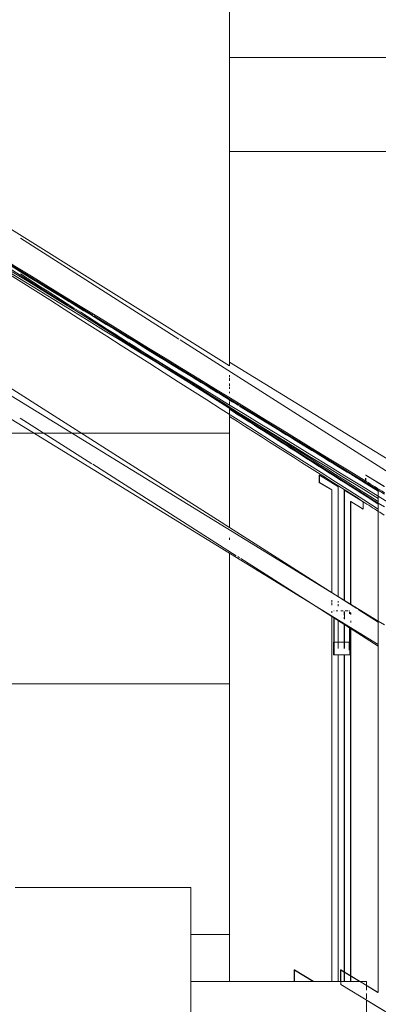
# Model space of a CAD drawing. Header units: millimetres. Extents: x -121668 to 127737, y 1553 to 34854.
# Tile 55 of 94: x 96728 to 97300, y 8714 to 10285. Entities that reach past the tile are written whole.
import ezdxf

# ---------------------------------------------------------------- set-up
doc = ezdxf.new("R2010")
doc.units = ezdxf.units.MM
for name, color, linetype, lineweight in [('A-DETL-THIN', 151, 'Continuous', 9), ('A-FLOR', 192, 'Continuous', 9), ('A-FLOR-HRAL', 11, 'Continuous', 9), ('A-WALL', 113, 'Continuous', 20), ('A-WALL-PATT', 111, 'Continuous', 20)]:
    doc.layers.add(name, color=color, linetype=linetype, lineweight=lineweight)

# ---------------------------------------------------------------- blocks, each defined once
blk = doc.blocks.new('Railings 6 - Railings 6-15750741-Copy of GBP_SOUTH ELEVATION')
at = {"layer": 'A-FLOR-HRAL'}
for p, q in [((92381.8, 9829.1), (92003.6, 10070)), ((92003.7, 10070.2), (92421.3, 9813.9)), ((92558.9, 9775.6), (92306, 9936.7)), ((92787.1, 9380.7), (91956.2, 9909.8)), ((91953.8, 9892.1), (92876.9, 9325.5)), ((91944.8, 9860.1), (92876.9, 9288)), ((92563.9, 9713.2), (92384, 9827.8)), ((92423, 9812.8), (92876.9, 9534.3)), ((93666.8, 9070.1), (92561, 9774.3)), ((92639.3, 9738.8), (93728.6, 9070.1)), ((92876.9, 9513.9), (92563.9, 9713.2)), ((92420.1, 9576.4), (92305.9, 9649.2)), ((92650.3, 9429.8), (92421.3, 9575.7)), ((92782.6, 9546.8), (92782.6, 9558.5)), ((92783, 9558.5), (92782.6, 9558.5)), ((92813, 9540.3), (92783, 9558.5)), ((92783, 9558.5), (92783, 9546.8)), ((92783, 9558.3), (92812.4, 9540.5)), ((92856.9, 9558.5), (92856.4, 9558.5)), ((92886.9, 9540.3), (92856.9, 9558.5)), ((92856.9, 9558.3), (92886.2, 9540.5)), ((92802.6, 9534.7), (92782.6, 9546.8)), ((92782.6, 9546.8), (92783, 9546.8)), ((92783, 9546.8), (92803, 9534.7)), ((92812.6, 9540.3), (92813, 9540.3)), ((92812.6, 9540.1), (92812.6, 9365)), ((92813, 9364.7), (92813, 9540.3)), ((92856.4, 9551.1), (92856.4, 9553.7)), ((92869.6, 9538.8), (92856.4, 9546.8)), ((92856.4, 9546.8), (92856.9, 9546.8)), ((92856.9, 9553.6), (92856.9, 9546.8)), ((92856.9, 9546.8), (92876.9, 9534.7)), ((92802.6, 9371.1), (92802.6, 9534.7)), ((92803, 9534.7), (92802.6, 9534.7)), ((92803, 9534.7), (92803, 9370.9)), ((92822.6, 9358.5), (92822.6, 9534.2)), ((92823, 9534.2), (92822.6, 9534.2)), ((92853, 9516), (92823, 9534.2)), ((92823, 9534.2), (92823, 9358.2)), ((92823.3, 9533.8), (92852.6, 9516)), ((92876.4, 9534.7), (92869.6, 9538.8)), ((92876.4, 9522.2), (92876.4, 9534.7)), ((92876.9, 9534.7), (92876.4, 9534.7)), ((92876.9, 9534.7), (92876.9, 9524.8)), ((92876.9, 9534.3), (92886.7, 9528.2)), ((92876.9, 9524.7), (92876.9, 8732.4)), ((92832.6, 9516.5), (92832.6, 9352.5)), ((92832.6, 9516.5), (92833, 9516.5)), ((92833, 9352.2), (92833, 9516.5)), ((92833, 9516.5), (92853, 9504.3)), ((92852.6, 9504.3), (92833, 9516.2)), ((92852.6, 9516), (92852.6, 9504.6)), ((92852.6, 9516), (92853, 9516)), ((92853, 9504.3), (92853, 9516)), ((92876.4, 8732.5), (92876.4, 9522.2)), ((92886.5, 9507.8), (92876.9, 9513.9)), ((92853, 9504.3), (92852.6, 9504.3)), ((92655.7, 9426.4), (92652.6, 9428.4)), ((92764.4, 9357.2), (92657.7, 9425.1)), ((92842.7, 9345.3), (92787.3, 9380.6)), ((92876.9, 9285.6), (92764.4, 9357.2)), ((92802.6, 9355.3), (92802.6, 9358.6)), ((92802.6, 9351.3), (92802.6, 9354.3)), ((92803, 9358.3), (92803, 9354.9)), ((92803, 9354), (92803, 9351.1)), ((92812.6, 9352.2), (92812.6, 9349.6)), ((92813, 9355.1), (92813, 9357.4)), ((92813, 9349.4), (92813, 9351.8)), ((92802.6, 9338.9), (92802.6, 9341.3)), ((92803, 9341), (92803, 9338.6)), ((92806.6, 9341.7), (92806.2, 9341.7)), ((92809.6, 9341.7), (92812.1, 9341.7)), ((92812.1, 9341.7), (92809.6, 9341.7)), ((92817.1, 9341.7), (92821.1, 9341.7)), ((92821.1, 9341.7), (92817.1, 9341.7)), ((92822.6, 9338.2), (92822.6, 9340.7)), ((92822.6, 9335), (92822.6, 9337.5)), ((92823, 9340.3), (92823, 9337.9)), ((92823, 9337.3), (92823, 9334.7)), ((92823.9, 9341.7), (92828.7, 9341.7)), ((92828.7, 9341.7), (92823.9, 9341.7)), ((92831.2, 9341.7), (92831.5, 9341.7)), ((92831.2, 9337.2), (92831.2, 9340.1)), ((92831.5, 9339.8), (92831.5, 9337)), ((92832.6, 9339), (92832.6, 9336.3)), ((92833, 9336.1), (92833, 9338.7)), ((92876.9, 9323.5), (92844.8, 9343.9)), ((92802.6, 8750), (92802.6, 9333.8)), ((92803, 9333.5), (92803, 8750)), ((92806.2, 9331.5), (92806.2, 9301.7)), ((92806.6, 9281.7), (92806.6, 9331.2)), ((92812.6, 9327.4), (92812.6, 9281.7)), ((92813, 9281.7), (92813, 9327.1)), ((92822.6, 9328.9), (92822.6, 9331.9)), ((92822.6, 9281.7), (92822.6, 9320.3)), ((92823, 9334.4), (92823, 9332.1)), ((92823, 9331.7), (92823, 9328.6)), ((92823, 9320), (92823, 9281.7)), ((92833, 9323.2), (92833, 9325.6)), ((92876.9, 9325.5), (92886.9, 9319.4)), ((92831.2, 9301.7), (92831.2, 9314.8)), ((92831.5, 9314.5), (92831.5, 9281.7)), ((92832.6, 9313.9), (92832.6, 8759.3)), ((92833, 8759), (92833, 9313.6)), ((92806, 9291.7), (92805.5, 9291.7)), ((92805.5, 9291.7), (92805.5, 9271.7)), ((92806.6, 9291.7), (92830.5, 9291.7)), ((92830.5, 9281.7), (92830.5, 9291.7)), ((92830.5, 9291.7), (92831, 9291.7)), ((92830.5, 9279.1), (92830.5, 9281.6)), ((92805.5, 9271.7), (92806.4, 9271.7)), ((92830.5, 9271.7), (92805.5, 9271.7)), ((92806.4, 9271.7), (92831.4, 9271.7)), ((92812.6, 9272.3), (92812.6, 8750)), ((92813, 8750), (92813, 9272.3)), ((92822.6, 8765.3), (92822.6, 9272)), ((92823, 9272), (92823, 8765.1)), ((92831.4, 9271.7), (92830.5, 9271.7)), ((92742.6, 8750), (92742.6, 8768.8)), ((92743, 8768.8), (92742.6, 8768.8)), ((92773, 8750.6), (92743, 8768.8)), ((92743, 8768.8), (92743, 8750)), ((92743, 8768.5), (92773, 8750.4)), ((92816.4, 8750), (92816.4, 8768.8)), ((92816.9, 8768.8), (92816.4, 8768.8)), ((92876.9, 8732.4), (92816.9, 8768.8)), ((92816.9, 8768.8), (92816.9, 8745.4)), ((92816.9, 8768.5), (92847.4, 8750)), ((92822.6, 8750), (92822.6, 8765.3)), ((92823, 8765.1), (92823, 8750)), ((92832.6, 8759.3), (92832.6, 8750)), ((92833, 8750), (92833, 8759)), ((92816.4, 8745.4), (92816.9, 8745.4)), ((92816.9, 8745.4), (92966.8, 8654.3)), ((92857.8, 8743.7), (92876.2, 8732.5)), ((92876.4, 8732.4), (92876.9, 8732.4)), ((92966.4, 8654.3), (92857.8, 8720.3))]:
    blk.add_line(p, q, dxfattribs=at)
for centre in [(92806, 9301.7), (92831, 9301.7), (92806.4, 9281.7), (92831.4, 9281.7)]:
    blk.add_ellipse(centre, major_axis=(0, 10), ratio=0.017452, start_param=3.141593, end_param=4.712389, dxfattribs=at)
for points in [[(92000.6, 10058.9), (92292.7, 9879.6), (92584.7, 9700.4), (92876.7, 9521.1)], [(92001.3, 10062.1), (92567.2, 9714.8), (93133.3, 9367.5), (93698.7, 9020.2)], [(92856.9, 9548.7), (92572.6, 9723.1), (92288.3, 9897.6), (92004.1, 10072)], [(92147.8, 9968.6), (92390.8, 9813.8), (92633.8, 9659.1), (92876.8, 9504.3)], [(92193.5, 9952.2), (92256.8, 9913.3), (92320.2, 9874.4), (92383.5, 9835.5)], [(92476.9, 9770.7), (92420, 9807), (92363, 9843.3), (92306, 9879.6)], [(92383.6, 9835.5), (92447, 9796.6), (92510.3, 9757.7), (92573.6, 9718.9)], [(92655.7, 9656.9), (92596.8, 9694.4), (92537.9, 9731.9), (92479, 9769.5)], [(92573.8, 9718.8), (92600.6, 9702.3), (92627.3, 9685.9), (92654.1, 9669.5)], [(92655.7, 9668.5), (92691.7, 9646.4), (92727.7, 9624.3), (92763.7, 9602.2)], [(92735.7, 9602.2), (92703.6, 9622.7), (92671.4, 9643.1), (92639.3, 9663.6)], [(92843.5, 9521.9), (92775.4, 9565.2), (92707.3, 9608.5), (92639.3, 9651.9)], [(92876.9, 9516.1), (92803.9, 9562.5), (92731, 9609), (92658, 9655.4)], [(92876.8, 9512.3), (92829.9, 9542.2), (92783, 9572.1), (92736, 9602)], [(92764, 9602), (92801.6, 9578.9), (92839.2, 9555.9), (92876.9, 9532.8)], [(92886.7, 9530.3), (92876.8, 9536.5), (92866.8, 9542.6), (92856.9, 9548.7)], [(92852.6, 9516), (92849.5, 9518), (92846.5, 9519.9), (92843.5, 9521.9)], [(92876.9, 9500.6), (92868.8, 9505.7), (92860.7, 9510.9), (92852.6, 9516)], [(92886.3, 9494.6), (92883.2, 9496.6), (92880, 9498.6), (92876.9, 9500.6)]]:
    blk.add_open_spline(points, degree=3, dxfattribs=at)

msp = doc.modelspace()

# ---------------------------------------------------------------- hatches: boundary and pattern name
at = {"layer": 'A-WALL-PATT', "lineweight": 9}
h = msp.add_hatch(dxfattribs=at)
h.set_pattern_fill('FP_3', color=256, style=0, pattern_type=2)
h.set_pattern_definition([(180, (96762.1, 5625), (-5e-14, -400), [])])
h.paths.add_polyline_path([(97000.6, 8750), (97062.1, 8750), (97062.1, 9733), (96462.1, 10105.6), (96462.1, 9050), (96720.6, 9050), (96720.6, 8900), (97000.6, 8900), (97000.6, 8788.3)], flags=0)

# ---------------------------------------------------------------- linework, layer by layer
at = {"layer": 'A-DETL-THIN'}
for p, q in [((97062.1, 9733), (97062.1, 10500)), ((96442.9, 10120), (97062.1, 9733))]:
    msp.add_line(p, q, dxfattribs=at)
at = {"layer": 'A-FLOR', "lineweight": 15}
for p, q in [((97062.1, 10225), (98212.1, 10225)), ((98212.1, 10075), (97062.1, 10075))]:
    msp.add_line(p, q, dxfattribs=at)
at = {"layer": 'A-FLOR'}
for p, q in [((96720.6, 8900), (97000.6, 8900)), ((97000.6, 8900), (97000.6, 8282.7)), ((97000.6, 8750), (97280.6, 8750)), ((97280.6, 8736.5), (97280.6, 8750)), ((97280.6, 8722.5), (97280.6, 8731.2)), ((97280.6, 8140.1), (97280.6, 8720.5))]:
    msp.add_line(p, q, dxfattribs=at)
at = {"layer": 'A-WALL'}
for p, q in [((97062.1, 9717.8), (97062.1, 9715)), ((97062.1, 9713.1), (97062.1, 9709)), ((97062.1, 9704.4), (97062.1, 9700.4)), ((97062.1, 9698.6), (97062.1, 9695.9)), ((97062.1, 9691.5), (97062.1, 9689.1)), ((97062.1, 9680.3), (97062.1, 9676.6)), ((97062.1, 9675.2), (97062.1, 9671)), ((97062.1, 9665.8), (97062.1, 9655.6)), ((97062.1, 9655.5), (97062.1, 9474.8)), ((97062.1, 9458.1), (97062.1, 9455)), ((97062.1, 9434.4), (97062.1, 8750))]:
    msp.add_line(p, q, dxfattribs=at)

# ---------------------------------------------------------------- block references
at = {"layer": 'A-FLOR-HRAL'}
msp.add_blockref('Railings 6 - Railings 6-15750741-Copy of GBP_SOUTH ELEVATION', (4422.8, 0), dxfattribs=at)

doc.saveas('drawing.dxf')
